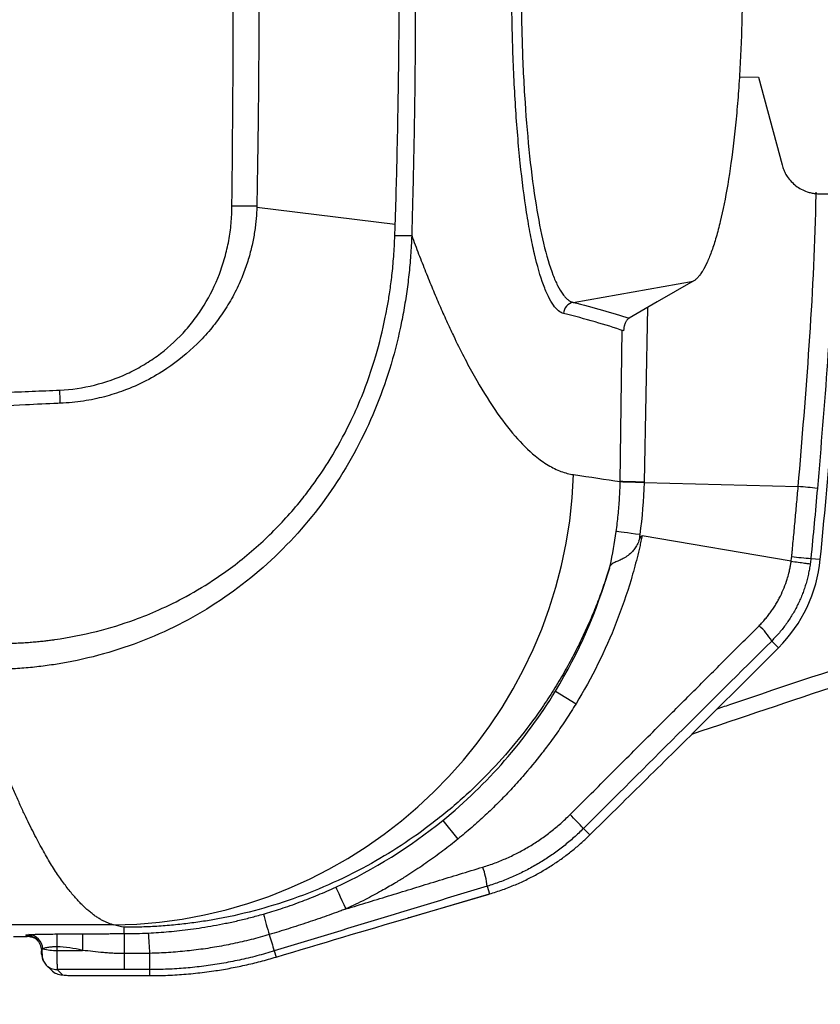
# Model space of a CAD drawing. Header units: millimetres. Extents: x 5 to 597, y 5 to 415.
# Tile 48 of 138: x 315 to 324, y 128 to 138. Entities that reach past the tile are written whole.
import ezdxf

# ---------------------------------------------------------------- set-up
doc = ezdxf.new("R2010")
doc.units = ezdxf.units.MM
doc.styles.add('SLDTEXTSTYLE0', font='ARIAL.TTF', dxfattribs={"width": 0.948})
doc.dimstyles.new('SLDDIMSTYLE1', dxfattribs={"dimtxt": 2.5, "dimasz": 2.5, "dimexe": 0, "dimexo": 0.0625, "dimtad": 1, "dimlfac": 5, "dimrnd": 1e-09, "dimzin": 12, "dimdsep": 46, "dimtxsty": 'SLDTEXTSTYLE0', "dimsah": 1, "dimcen": 0.09, "dimadec": 0, "dimazin": 3, "dimtfac": 1, "dimtofl": 0, "dimtmove": 0, "dimatfit": 3, "dimfxl": 0, "dimfrac": 2, "dimtolj": 1, "dimtzin": 12, "dimarcsym": 0})

# ---------------------------------------------------------------- blocks, each defined once
blk = doc.blocks.new('_D_8')
at = {"color": 7, "linetype": 'Continuous', "lineweight": 0}
for p, q in [((290.091, 135.809), (290.091, 117.019)), ((572.091, 135.819), (572.091, 117.019)), ((290.091, 118.019), (572.091, 118.019))]:
    blk.add_line(p, q, dxfattribs=at)
at = {"color": 7, "linetype": 'Continuous', "lineweight": 18}
for points in [[(290.091, 118.019), (292.591, 117.709), (292.591, 118.329)], [(572.091, 118.019), (569.591, 118.329), (569.591, 117.709)]]:
    blk.add_solid(points, dxfattribs=at)
at = {"color": 7, "linetype": 'Continuous', "lineweight": 18, "insert": (423.329, 121.242), "char_height": 2.5, "attachment_point": 1, "style": 'SLDTEXTSTYLE0'}
blk.add_mtext('1410', dxfattribs=at)

msp = doc.modelspace()

# ---------------------------------------------------------------- linework, layer by layer
at = {"color": 7, "linetype": 'Continuous', "lineweight": 25}
for p, q in [((322.7589, 137.3406), (322.9578, 137.3375)), ((322.9578, 137.3375), (323.1999, 136.434)), ((323.5863, 136.1375), (324.5152, 136.1375)), ((319.2185, 135.8212), (317.7937, 135.9965)), ((321.0492, 135.0196), (322.2857, 135.2371)), ((321.7793, 133.164), (323.3659, 133.1232)), ((323.2933, 132.3543), (321.7593, 132.6166)), ((323.4964, 132.3836), (323.5934, 132.3741)), ((323.093, 131.5331), (323.1626, 131.4635)), ((322.7409, 131.0419), (323.1626, 131.4635)), ((323.1627, 131.4635), (322.741, 131.0418)), ((323.1626, 131.4635), (323.1627, 131.4635)), ((320.8674, 131.0163), (321.0791, 130.8875)), ((322.7409, 131.0419), (322.741, 131.0418)), ((321.5534, 129.8635), (321.2211, 129.5365)), ((321.2219, 129.5375), (321.5543, 129.8645)), ((319.7073, 129.6857), (319.8636, 129.4936)), ((321.1563, 129.6031), (321.2219, 129.5375)), ((320.1637, 129.0083), (320.188, 128.9287)), ((319.3532, 128.6832), (320.1864, 128.9281)), ((319.3548, 128.6838), (320.188, 128.9287)), ((320.188, 128.9287), (320.1864, 128.9281)), ((319.3548, 128.6838), (319.3532, 128.6832)), ((316.3188, 128.6098), (301.4874, 128.6098)), ((316.4287, 128.5203), (316.4287, 128.5857)), ((315.2907, 128.4911), (315.4304, 128.4911)), ((315.4304, 128.4911), (315.417, 128.5045)), ((315.7361, 128.5166), (315.7361, 128.3844)), ((315.7361, 128.3844), (315.7363, 128.3481)), ((315.7363, 128.3481), (316.0001, 128.3481)), ((317.9735, 128.3415), (317.9926, 128.2791)), ((316.4287, 128.3146), (316.4287, 128.15)), ((315.6259, 128.1967), (315.6798, 128.1427)), ((316.4287, 128.15), (315.739, 128.15)), ((315.739, 128.15), (315.793, 128.096)), ((316.6906, 128.1499), (316.6906, 128.0879)), ((316.0328, 128.0879), (316.6629, 128.0879)), ((316.0328, 128.0879), (316.0328, 128.0878)), ((316.0328, 128.0878), (316.6629, 128.0878)), ((316.6629, 128.0878), (316.6905, 128.0878))]:
    msp.add_line(p, q, dxfattribs=at)
at = {"color": 8, "linetype": 'Continuous', "lineweight": 25}
for p, q in [((321.8163, 134.9659), (321.7794, 133.1679)), ((321.5345, 133.1743), (321.5549, 134.7382)), ((316.6629, 128.0879), (316.6629, 128.0878)), ((316.6906, 128.0879), (316.6905, 128.0878))]:
    msp.add_line(p, q, dxfattribs=at)
at = {"color": 7, "linetype": 'Continuous', "lineweight": 25, "flags": 128}
for points in [[(317.794, 136.0142), (317.7938, 136.0053), (317.7937, 135.9965)], [(322.2857, 135.2371), (321.916, 135.0235), (321.6254, 134.8556)], [(321.7793, 133.164), (321.7337, 133.1653), (321.6905, 133.1665), (321.6508, 133.1675), (321.6156, 133.1685), (321.5856, 133.1693), (321.5618, 133.17), (321.5445, 133.1704), (321.5344, 133.1707)], [(321.7794, 133.1679), (321.7338, 133.1691), (321.6906, 133.1702), (321.6509, 133.1713), (321.6157, 133.1722), (321.5857, 133.173), (321.5619, 133.1736), (321.5446, 133.1741), (321.5345, 133.1743)], [(321.7359, 132.6283), (321.6908, 132.6344), (321.6481, 132.6402), (321.6088, 132.6456), (321.5738, 132.6503), (321.5442, 132.6543), (321.5205, 132.6575), (321.5034, 132.6599), (321.4932, 132.6612)], [(318.6066, 128.9991), (318.6091, 128.9935), (318.6153, 128.9803), (318.6247, 128.9597), (318.6373, 128.9324), (318.6527, 128.8992), (318.6703, 128.861), (318.6898, 128.8189), (318.7104, 128.7742)]]:
    msp.add_lwpolyline(points, dxfattribs=at)
at = {"color": 7, "linetype": 'Continuous', "lineweight": 25}
for centre, radius, start, end in [((317.5936, 144.352), 8.3402, 269.61807, 271.37672), ((319.3081, 140.1542), 4.4473, 268.7954, 271.02602), ((321.0721, 134.9014), 0.1204, 100.95227, 178.46014), ((311.2444, 133.9226), 4.5264, 0.73381, 2.44544), ((263.3907, 138.3186), 60.4955, 354.360763, 355.5684), ((316.2589, 133.4067), 4.7973, 270.71552, 358.07603), ((322.9982, 128.4274), 4.7102, 83.10998, 85.52198), ((324.1289, 140.4087), 8.05, 264.08271, 265.49351), ((322.1051, 132.521), 1.4955, 315, 354.36076), ((322.5317, 131.202), 0.6517, 30.53369, 48.53361), ((321.5477, 129.8694), 0.00823, 314.55792, 323.59595), ((318.2445, 126.9164), 3.9619, 42.69704, 45.56522), ((321.2153, 129.5423), 0.00823, 314.55792, 323.59595), ((319.3828, 128.9385), 0.7839, 5.10864, 19.90737), ((349.323, 137.558), 32.6793, 195.6876, 196.07386), ((315.4379, 128.3561), 0.1543, 2.58117, 86.33039), ((309.199, 127.9902), 7.5007, 2.50024, 4.0996), ((331.0122, 132.4789), 13.6794, 196.86684, 197.60506), ((315.7157, 128.8541), 0.5064, 255.86791, 272.33391), ((315.7388, 128.3097), 0.1598, 179.92574, 207.45589), ((312.0746, 128.2883), 4.618, 358.28244, 0.36086), ((315.7928, 128.2557), 0.1597, 225.00606, 270.07823)]:
    msp.add_arc(centre, radius, start, end, dxfattribs=at)
at = {"color": 8, "linetype": 'Continuous', "lineweight": 25}
for centre, start, end in [((315.4172, 128.3448), 44.51633, 90.08024), ((315.7388, 128.3097), 224.93192, 270.08018)]:
    msp.add_arc(centre, 0.1597, start, end, dxfattribs=at)
at = {"color": 7, "linetype": 'Continuous', "lineweight": 25}
for points, knots in [([(320.9517, 134.9046), (320.9156, 134.9135), (320.8803, 134.943), (320.8284, 135.0167), (320.8113, 135.0462), (320.7775, 135.1152), (320.7608, 135.155), (320.7116, 135.2887), (320.6808, 135.3956), (320.6373, 135.5819), (320.6233, 135.6483), (320.5963, 135.7902), (320.5833, 135.8657), (320.5465, 136.101), (320.5247, 136.2709), (320.496, 136.5453), (320.4871, 136.6405), (320.4708, 136.8357), (320.4635, 136.9351), (320.444, 137.2385), (320.4341, 137.4477), (320.424, 137.7722), (320.4215, 137.8819), (320.4182, 138.1002), (320.4165, 138.3185), (320.4182, 138.5368), (320.4215, 138.755), (320.424, 138.8647), (320.4341, 139.1893), (320.4439, 139.3984), (320.4635, 139.7017), (320.4708, 139.801), (320.487, 139.996), (320.4959, 140.0914), (320.5246, 140.3659), (320.5464, 140.5357), (320.5831, 140.7706), (320.5961, 140.8459), (320.6232, 140.9882), (320.6372, 141.0547), (320.6806, 141.2412), (320.7114, 141.3479), (320.7604, 141.4813), (320.7772, 141.5213), (320.8111, 141.5907), (320.8283, 141.6203), (320.8803, 141.6942), (320.9156, 141.7237), (320.9517, 141.7326)], [0, 0, 0, 0, 0.0625, 0.0625, 0.09375, 0.09375, 0.125, 0.125, 0.1875, 0.1875, 0.21875, 0.21875, 0.25, 0.25, 0.3125, 0.3125, 0.34375, 0.34375, 0.375, 0.375, 0.4375, 0.4375, 0.46875, 0.46875, 0.5, 0.53125, 0.53125, 0.5625, 0.5625, 0.625, 0.625, 0.65625, 0.65625, 0.6875, 0.6875, 0.75, 0.75, 0.78125, 0.78125, 0.8125, 0.8125, 0.875, 0.875, 0.90625, 0.90625, 0.9375, 0.9375, 1, 1, 1, 1]), ([(321.0492, 141.6176), (321.0447, 141.6164), (321.0358, 141.614), (321.0228, 141.6081), (321.0105, 141.6011), (320.9989, 141.593), (320.9879, 141.584), (320.9776, 141.5744), (320.968, 141.5644), (320.9591, 141.5543), (320.9508, 141.5441), (320.9271, 141.5128), (320.8902, 141.4506), (320.8221, 141.2937), (320.7454, 141.0343), (320.664, 140.6185), (320.5993, 140.128), (320.5506, 139.5618), (320.5212, 138.9535), (320.5111, 138.3185), (320.5212, 137.6835), (320.5507, 137.075), (320.5994, 136.5086), (320.6641, 136.0179), (320.7456, 135.6021), (320.8224, 135.3428), (320.8904, 135.1862), (320.93, 135.1197), (320.9598, 135.0817), (320.9783, 135.0616), (320.9995, 135.0431), (321.0235, 135.0276), (321.0404, 135.0224), (321.0492, 135.0196)], [0, 0, 0, 0, 0.0079687, 0.0155585, 0.0227684, 0.0295978, 0.036046, 0.0421123, 0.047796, 0.0530967, 0.0580138, 0.0625467, 0.0954947, 0.1252147, 0.1905263, 0.250185, 0.3138039, 0.3751077, 0.4378797, 0.5000133, 0.5621546, 0.6249379, 0.6862682, 0.7499202, 0.8096161, 0.8749825, 0.9046404, 0.9375216, 0.9469607, 0.9579329, 0.9704338, 0.9844581, 1, 1, 1, 1]), ([(319.2185, 135.8212), (319.2228, 135.9591), (319.2308, 136.2209), (319.24, 136.5961), (319.247, 136.9392), (319.2521, 137.2582), (319.2559, 137.5585), (319.2583, 137.8431), (319.2596, 138.1136), (319.26, 138.5062), (319.2573, 139.0177), (319.2493, 139.5992), (319.2391, 140.0837), (319.2301, 140.4347), (319.2227, 140.6807), (319.2187, 140.8309), (319.2156, 140.9056), (319.2146, 140.9293)], [0, 0, 0, 0, 0.081014, 0.1537971, 0.2203903, 0.2824926, 0.3411387, 0.396739, 0.4496063, 0.4999935, 0.6272715, 0.7499597, 0.8414796, 0.9117795, 0.9561341, 0.9860243, 1, 1, 1, 1]), ([(319.3877, 140.9296), (319.3892, 140.8752), (319.3907, 140.8208), (319.3937, 140.712), (319.3981, 140.5488), (319.402, 140.3857), (319.4092, 140.0593), (319.4132, 139.8417), (319.4227, 139.1889), (319.4258, 138.7538), (319.4258, 137.8834), (319.4227, 137.4483), (319.4132, 136.7955), (319.4092, 136.5779), (319.402, 136.2516), (319.3994, 136.1428), (319.3952, 135.9796), (319.3937, 135.9252), (319.3907, 135.8164), (319.3892, 135.762), (319.3877, 135.7076)], [0, 0, 0, 0, 0.03125, 0.03125, 0.0625, 0.125, 0.125, 0.25, 0.25, 0.5, 0.5, 0.75, 0.75, 0.875, 0.875, 0.9375, 0.9375, 0.96875, 0.96875, 1, 1, 1, 1]), ([(317.538, 136.0119), (317.5461, 136.7808), (317.5522, 137.5497), (317.5522, 139.0875), (317.5461, 139.8564), (317.538, 140.6253)], [0, 0, 0, 0, 0.5, 0.5, 1, 1, 1, 1]), ([(317.794, 140.6231), (317.796, 140.5156), (317.7998, 140.3103), (317.8041, 140.0184), (317.8074, 139.7602), (317.8111, 139.4025), (317.8145, 138.9263), (317.8162, 138.3317), (317.8148, 137.8222), (317.8125, 137.4381), (317.8097, 137.0881), (317.8047, 136.6243), (317.798, 136.2403), (317.794, 136.0142)], [0, 0, 0, 0, 0.069966, 0.1337088, 0.1900974, 0.2380554, 0.3665062, 0.5000002, 0.624962, 0.6980652, 0.74994, 0.8527483, 1, 1, 1, 1]), ([(322.7907, 138.3186), (322.7906, 138.2913), (322.7906, 138.2367), (322.7899, 138.155), (322.7889, 138.0734), (322.7875, 137.9921), (322.7857, 137.9109), (322.7835, 137.83), (322.7786, 137.6821), (322.7692, 137.4691), (322.7521, 137.1977), (322.7306, 136.9363), (322.6961, 136.6037), (322.6429, 136.223), (322.5786, 135.902), (322.5221, 135.6874), (322.4775, 135.5484), (322.4313, 135.4328), (322.3916, 135.3566), (322.3594, 135.3078), (322.335, 135.2775), (322.3104, 135.2532), (322.294, 135.2425), (322.2857, 135.2371)], [0, 0, 0, 0, 0.0178714, 0.0357126, 0.0535364, 0.0713556, 0.0891829, 0.1070312, 0.1249131, 0.1874604, 0.2500666, 0.3123388, 0.3746933, 0.4998581, 0.6242702, 0.6868865, 0.749568, 0.8118354, 0.8741385, 0.9056359, 0.9370687, 0.9685018, 1, 1, 1, 1]), ([(323.1999, 136.434), (323.2024, 136.4255), (323.2072, 136.4088), (323.2165, 136.3843), (323.2272, 136.3605), (323.2396, 136.3374), (323.2604, 136.3041), (323.293, 136.2628), (323.3417, 136.2188), (323.3968, 136.1831), (323.4505, 136.1599), (323.4995, 136.1462), (323.5427, 136.1388), (323.5717, 136.1379), (323.5863, 136.1375)], [0, 0, 0, 0, 0.0501754, 0.100061, 0.1498721, 0.1998249, 0.2501338, 0.3748756, 0.5000362, 0.624778, 0.7499386, 0.8333675, 0.9163859, 1, 1, 1, 1]), ([(315.7667, 134.1158), (315.8866, 134.122), (316.0052, 134.1396), (316.2382, 134.1972), (316.3505, 134.2364), (316.5124, 134.3112), (316.5654, 134.3388), (316.669, 134.3993), (316.7196, 134.4323), (316.8645, 134.5374), (316.9534, 134.6162), (317.075, 134.7476), (317.1138, 134.7939), (317.1864, 134.8898), (317.2201, 134.9392), (317.3136, 135.0915), (317.3658, 135.1983), (317.4299, 135.3664), (317.4488, 135.4239), (317.4809, 135.5392), (317.4942, 135.5973), (317.5158, 135.7143), (317.524, 135.7732), (317.535, 135.8919), (317.5374, 135.9518), (317.538, 136.0119)], [0, 0, 0, 0, 0.125, 0.125, 0.25, 0.25, 0.3125, 0.3125, 0.375, 0.375, 0.5, 0.5, 0.5625, 0.5625, 0.625, 0.625, 0.75, 0.75, 0.8125, 0.8125, 0.875, 0.875, 0.9375, 0.9375, 1, 1, 1, 1]), ([(317.7937, 135.9965), (317.793, 135.9768), (317.7915, 135.9366), (317.7869, 135.8749), (317.7803, 135.8109), (317.7711, 135.7447), (317.7594, 135.6763), (317.7448, 135.6061), (317.7272, 135.5341), (317.7064, 135.4606), (317.6822, 135.3858), (317.6542, 135.3099), (317.6078, 135.1982), (317.5373, 135.0563), (317.4343, 134.8911), (317.3156, 134.7354), (317.136, 134.5406), (316.85, 134.307), (316.5492, 134.1531), (316.3259, 134.0763), (316.2241, 134.047), (316.1182, 134.022), (316.0076, 134.0021), (315.8912, 133.9872), (315.8114, 133.9828), (315.7704, 133.9806)], [0, 0, 0, 0, 0.0187874, 0.0384391, 0.0589118, 0.0801794, 0.1022239, 0.1250235, 0.1485681, 0.172851, 0.1978534, 0.223562, 0.2499728, 0.3131596, 0.3744628, 0.4354597, 0.4996985, 0.6271133, 0.7861852, 0.8192744, 0.8530289, 0.8876331, 0.9233779, 0.9606424, 1, 1, 1, 1]), ([(319.2146, 135.7079), (319.2152, 135.7254), (319.2166, 135.7632), (319.2178, 135.801), (319.2185, 135.8212)], [0, 0, 0, 0, 0.4646112, 1, 1, 1, 1]), ([(319.3877, 135.7076), (319.3864, 135.6734), (319.3836, 135.6051), (319.3771, 135.5033), (319.369, 135.4025), (319.359, 135.3027), (319.3474, 135.204), (319.3341, 135.1065), (319.3192, 135.0101), (319.3026, 134.915), (319.2619, 134.7043), (319.1822, 134.3835), (319.0355, 133.961), (318.8506, 133.5561), (318.5524, 133.042), (318.0842, 132.4596), (317.5051, 131.9892), (316.9914, 131.6936), (316.5864, 131.5143), (316.1619, 131.3775), (315.814, 131.3041), (315.55, 131.2678), (315.375, 131.2508), (315.1974, 131.2407), (315.0174, 131.2371), (314.8968, 131.2407), (314.8362, 131.2426)], [0, 0, 0, 0, 0.0143985, 0.0286832, 0.0428502, 0.0568957, 0.0708156, 0.0846063, 0.098264, 0.1117851, 0.125166, 0.1884464, 0.2505462, 0.312979, 0.3754193, 0.5003497, 0.6253815, 0.6873637, 0.7498655, 0.8118266, 0.8750958, 0.8994683, 0.9241669, 0.9491699, 0.9744552, 1, 1, 1, 1]), ([(314.8752, 131.5147), (314.9062, 131.5131), (314.967, 131.5099), (315.0562, 131.5076), (315.1417, 131.5071), (315.2232, 131.5082), (315.3005, 131.5106), (315.3736, 131.5142), (315.4421, 131.5188), (315.5062, 131.5241), (315.5655, 131.5298), (315.62, 131.5359), (315.6696, 131.542), (315.8456, 131.5659), (316.1374, 131.6229), (316.4932, 131.7323), (316.8001, 131.8562), (317.083, 131.9957), (317.3439, 132.1538), (317.6424, 132.3674), (317.8897, 132.5831), (318.116, 132.8208), (318.2553, 132.9862), (318.4017, 133.1795), (318.5693, 133.4298), (318.7369, 133.7356), (318.8945, 134.0907), (319.0211, 134.4561), (319.0987, 134.7701), (319.1408, 134.9911), (319.1642, 135.1347), (319.1862, 135.3043), (319.205, 135.4981), (319.2113, 135.6355), (319.2146, 135.7079)], [0, 0, 0, 0, 0.0137894, 0.0270294, 0.0396997, 0.0517804, 0.0632517, 0.0740935, 0.0842864, 0.0938116, 0.102651, 0.1107872, 0.1182034, 0.1248834, 0.1897512, 0.2500793, 0.2901141, 0.3367332, 0.3901036, 0.4254103, 0.4996749, 0.5352279, 0.5708991, 0.5954708, 0.6426517, 0.7041818, 0.7495767, 0.8144694, 0.8749049, 0.8924243, 0.9139347, 0.9392052, 0.9679847, 1, 1, 1, 1]), ([(319.3877, 135.7076), (319.3997, 135.6755), (319.4236, 135.6112), (319.4595, 135.5171), (319.4953, 135.4248), (319.5311, 135.3343), (319.5668, 135.2456), (319.6026, 135.1588), (319.6383, 135.0739), (319.6741, 134.9908), (319.7098, 134.9095), (319.7455, 134.8301), (319.7812, 134.7525), (319.8763, 134.5507), (320.0307, 134.2511), (320.2428, 133.9062), (320.4525, 133.6315), (320.6129, 133.4732), (320.7255, 133.3865), (320.7924, 133.3425), (320.8587, 133.3062), (320.9243, 133.2779), (320.9894, 133.2568), (321.0321, 133.2494), (321.0535, 133.2457)], [0, 0, 0, 0, 0.0208794, 0.0417448, 0.0625986, 0.0834429, 0.1042802, 0.1251127, 0.1459427, 0.1667725, 0.1876044, 0.2084408, 0.2292839, 0.250136, 0.3752171, 0.5003409, 0.625325, 0.7505074, 0.792034, 0.8335612, 0.8751053, 0.9166824, 0.9583087, 1, 1, 1, 1]), ([(321.6254, 134.8556), (321.6228, 134.854), (321.6176, 134.8507), (321.6102, 134.8439), (321.603, 134.8356), (321.5959, 134.8253), (321.5888, 134.8128), (321.5826, 134.7984), (321.5778, 134.7842), (321.5743, 134.7708), (321.5716, 134.7572), (321.5704, 134.7465), (321.5699, 134.7416)], [0, 0, 0, 0, 0.13339708, 0.26066114, 0.38200757, 0.49768481, 0.63098821, 0.74797937, 0.82740872, 0.89482184, 0.9515905, 1, 1, 1, 1]), ([(306.5804, 133.7432), (308.1145, 133.8046), (309.6476, 133.8673), (311.9443, 133.9609), (312.7094, 133.9923), (313.8564, 134.0388), (314.2386, 134.0542), (314.8117, 134.0774), (315.0983, 134.0889), (315.4325, 134.1023), (315.5757, 134.108), (315.6712, 134.1118), (315.719, 134.1133), (315.7667, 134.1158)], [0, 0, 0, 0, 0.5, 0.5, 0.75, 0.75, 0.875, 0.875, 0.9375, 0.96875, 0.984375, 0.984375, 1, 1, 1, 1]), ([(315.7456, 133.9798), (315.6349, 133.9747), (315.1998, 133.9544), (314.329, 133.9138), (313.355, 133.869), (312.2653, 133.8187), (311.2749, 133.7733), (310.1741, 133.723), (309.2061, 133.6787), (308.2849, 133.6364), (307.4167, 133.5965), (306.8562, 133.5707), (306.5854, 133.5583)], [0, 0, 0, 0, 0.0363342, 0.1428404, 0.2857013, 0.3557033, 0.4999732, 0.6101131, 0.7160742, 0.8167332, 0.9114682, 1, 1, 1, 1]), ([(331.2151, 133.5344), (329.2503, 132.8912), (326.2649, 131.914), (323.2871, 130.9137), (322.2692, 130.5717)], [0, 0, 0, 0, 0.6581437, 1, 1, 1, 1]), ([(321.4932, 132.6612), (321.4968, 132.6893), (321.5041, 132.7454), (321.5132, 132.8299), (321.5209, 132.9147), (321.5269, 132.9999), (321.5316, 133.0852), (321.5335, 133.1422), (321.5344, 133.1707)], [0, 0, 0, 0, 0.1658031, 0.3320082, 0.4985729, 0.6654549, 0.8326115, 1, 1, 1, 1]), ([(323.299, 132.4016), (323.3005, 132.4167), (323.3035, 132.4467), (323.3093, 132.5068), (323.3195, 132.612), (323.3336, 132.7623), (323.3501, 132.9427), (323.3607, 133.063), (323.3659, 133.1232)], [0, 0, 0, 0, 0.0625, 0.1250002, 0.2500004, 0.5000004, 0.7499411, 1, 1, 1, 1]), ([(321.7593, 132.6166), (321.7555, 132.5982), (321.7515, 132.5789), (321.7432, 132.5407), (321.7389, 132.5218), (321.7259, 132.4649), (321.6987, 132.3514), (321.6678, 132.2388), (321.6013, 132.015), (321.5505, 131.8677), (321.3796, 131.4333), (321.2408, 131.1535), (321.0791, 130.8875)], [0, 0, 0, 0, 0.03125, 0.03125, 0.0625, 0.0625, 0.125, 0.25, 0.25, 0.5, 0.5, 1, 1, 1, 1]), ([(321.7266, 132.5629), (321.7289, 132.5683), (321.7332, 132.5782), (321.7392, 132.5911), (321.7443, 132.6008), (321.7486, 132.6079), (321.7525, 132.6128), (321.7558, 132.6162), (321.7583, 132.6165), (321.7593, 132.6166)], [0, 0, 0, 0, 0.2762985, 0.5008554, 0.6601156, 0.7877586, 0.8847015, 0.9530705, 1, 1, 1, 1]), ([(321.7266, 132.5629), (321.7228, 132.5543), (321.7154, 132.5376), (321.7029, 132.514), (321.6897, 132.4922), (321.6756, 132.4724), (321.6526, 132.4445), (321.6158, 132.4114), (321.5667, 132.3819), (321.5188, 132.3602), (321.4843, 132.3453), (321.4598, 132.3327), (321.4426, 132.3215), (321.4352, 132.3124), (321.4313, 132.3075)], [0, 0, 0, 0, 0.0547087, 0.1068536, 0.1566324, 0.2042817, 0.2500815, 0.3711891, 0.4996419, 0.6153249, 0.7498696, 0.8209365, 0.9048343, 1, 1, 1, 1]), ([(321.4223, 132.2831), (321.4236, 132.2871), (321.4259, 132.2943), (321.429, 132.3031), (321.4306, 132.3062), (321.4313, 132.3075)], [0, 0, 0, 0, 0.4062559, 0.7343831, 1, 1, 1, 1]), ([(322.9632, 131.6904), (322.9742, 131.7016), (322.9962, 131.7241), (323.0274, 131.7594), (323.0571, 131.7958), (323.0854, 131.8334), (323.112, 131.8721), (323.1371, 131.9119), (323.1607, 131.9528), (323.1899, 132.0087), (323.2222, 132.0806), (323.2502, 132.1596), (323.2685, 132.225), (323.2797, 132.274), (323.2877, 132.3154), (323.2915, 132.3416), (323.2933, 132.3543)], [0, 0, 0, 0, 0.0627056, 0.1252079, 0.1875739, 0.2498699, 0.3121621, 0.3745156, 0.4369949, 0.4996632, 0.6251792, 0.7497071, 0.8325447, 0.8947133, 0.9491561, 1, 1, 1, 1]), ([(323.4898, 132.3282), (323.4871, 132.3101), (323.4817, 132.2739), (323.4708, 132.2199), (323.4578, 132.1662), (323.4427, 132.1128), (323.4253, 132.0598), (323.4058, 132.0074), (323.384, 131.9555), (323.3601, 131.9044), (323.3341, 131.8541), (323.3058, 131.8047), (323.2755, 131.7563), (323.2431, 131.709), (323.2086, 131.6629), (323.1721, 131.6181), (323.1337, 131.5746), (323.1066, 131.547), (323.093, 131.5331)], [0, 0, 0, 0, 0.0605688, 0.12139, 0.1824647, 0.243794, 0.3053792, 0.3672213, 0.4293214, 0.4916806, 0.5542998, 0.6171802, 0.6803227, 0.7437283, 0.8073979, 0.8713325, 0.9355329, 1, 1, 1, 1]), ([(323.2934, 132.3543), (323.3179, 132.3509), (323.3433, 132.3475), (323.3909, 132.3411), (323.4132, 132.3381), (323.45, 132.3331), (323.4645, 132.3312), (323.484, 132.3288), (323.489, 132.3282), (323.4898, 132.3282)], [0, 0, 0, 0, 0.25, 0.25, 0.5, 0.5, 0.75, 0.75, 1, 1, 1, 1]), ([(321.4223, 132.2831), (321.4135, 132.2551), (321.3959, 132.1989), (321.3672, 132.1141), (321.3369, 132.0285), (321.3045, 131.9421), (321.2701, 131.855), (321.2337, 131.7673), (321.1952, 131.679), (321.1545, 131.5902), (321.1115, 131.5009), (321.0663, 131.4112), (321.0187, 131.3211), (320.9688, 131.2308), (320.9163, 131.1403), (320.8614, 131.0498), (320.8039, 130.9591), (320.6932, 130.7923), (320.5159, 130.5504), (320.2513, 130.2415), (319.9495, 129.9411), (319.5207, 129.5803), (318.9204, 129.1876), (318.2692, 128.9009), (317.7106, 128.7355), (317.3774, 128.6661), (317.1236, 128.6287), (316.957, 128.6095), (316.7854, 128.5955), (316.6087, 128.5867), (316.4892, 128.5861), (316.4287, 128.5857)], [0, 0, 0, 0, 0.0146339, 0.0293928, 0.0442787, 0.0592938, 0.07444, 0.0897193, 0.1051336, 0.1206848, 0.1363746, 0.1522048, 0.1681772, 0.1842933, 0.2005548, 0.2169634, 0.2335204, 0.2502274, 0.3092831, 0.370619, 0.4342843, 0.5003227, 0.6202576, 0.7502108, 0.8110665, 0.8749349, 0.8986273, 0.9229799, 0.9479929, 0.9736662, 1, 1, 1, 1]), ([(321.0182, 129.7454), (321.083, 129.8102), (321.2123, 129.9397), (321.4063, 130.1338), (321.6005, 130.328), (321.7956, 130.523), (322.0328, 130.7601), (322.3126, 131.04), (322.6365, 131.3639), (322.8537, 131.581), (322.9632, 131.6904)], [0, 0, 0, 0, 0.0998064, 0.1993378, 0.2989722, 0.3990744, 0.4999939, 0.6645495, 0.8308673, 1, 1, 1, 1]), ([(316.3188, 128.6098), (316.309, 128.6127), (316.2892, 128.6184), (316.259, 128.6299), (316.2281, 128.6437), (316.1965, 128.6601), (316.1643, 128.6792), (316.1313, 128.7011), (316.0976, 128.7259), (316.0633, 128.7537), (316.0283, 128.7848), (315.9925, 128.819), (315.9561, 128.8567), (315.919, 128.8979), (315.8812, 128.9428), (315.8428, 128.9914), (315.8036, 129.0439), (315.7637, 129.1005), (315.7232, 129.1612), (315.6819, 129.2261), (315.64, 129.2955), (315.5975, 129.3691), (315.5542, 129.4477), (315.5096, 129.5321), (315.4632, 129.6238), (315.4151, 129.7232), (315.3652, 129.8307), (315.3134, 129.9469), (315.26, 130.0721), (315.2047, 130.2068), (315.1476, 130.3516), (315.0888, 130.5068), (315.0282, 130.6731), (314.9658, 130.851), (314.9016, 131.0404), (314.8582, 131.1746), (314.8362, 131.2426)], [0, 0, 0, 0, 0.0215161, 0.0434, 0.0656518, 0.0882715, 0.1112591, 0.1346147, 0.1583381, 0.1824295, 0.2068889, 0.2317162, 0.2569115, 0.2824748, 0.3084061, 0.3347054, 0.3613726, 0.3884079, 0.4158112, 0.4435826, 0.4717219, 0.5002294, 0.528762, 0.558397, 0.5891343, 0.620974, 0.653916, 0.6879604, 0.7231071, 0.7593562, 0.7967076, 0.8351614, 0.8747175, 0.915376, 0.9571368, 1, 1, 1, 1]), ([(321.5543, 129.8645), (321.7447, 130.0519), (321.9412, 130.246), (322.3392, 130.6409), (322.5407, 130.8416), (322.7409, 131.0419)], [0, 0, 0, 0, 0.5, 0.5, 1, 1, 1, 1]), ([(321.0791, 130.8875), (321.0627, 130.8609), (321.0299, 130.8076), (320.9791, 130.729), (320.9273, 130.6514), (320.8744, 130.5751), (320.8084, 130.4833), (320.6969, 130.3355), (320.5595, 130.1686), (320.4075, 130.0002), (320.2785, 129.8666), (320.1449, 129.7375), (320.0069, 129.6125), (319.9114, 129.5332), (319.8636, 129.4936)], [0, 0, 0, 0, 0.0505561, 0.1009262, 0.1511105, 0.2011097, 0.2509238, 0.3334675, 0.4999975, 0.5997433, 0.6996166, 0.7996168, 0.8997441, 1, 1, 1, 1]), ([(320.1199, 129.2055), (320.1411, 129.2121), (320.1834, 129.2255), (320.246, 129.248), (320.3079, 129.2722), (320.3688, 129.2982), (320.4289, 129.3261), (320.488, 129.3558), (320.5461, 129.3872), (320.6032, 129.4204), (320.6593, 129.4553), (320.7142, 129.4919), (320.768, 129.5302), (320.8206, 129.57), (320.872, 129.6115), (320.9221, 129.6546), (320.971, 129.6991), (321.0025, 129.73), (321.0182, 129.7454)], [0, 0, 0, 0, 0.0630196, 0.1259042, 0.1886687, 0.2513278, 0.3138958, 0.376387, 0.4388152, 0.5011941, 0.563537, 0.6258571, 0.6881672, 0.7504798, 0.8128075, 0.8751621, 0.9375558, 1, 1, 1, 1]), ([(321.1563, 129.6031), (321.1401, 129.5872), (321.1077, 129.5554), (321.0574, 129.5094), (321.0058, 129.4647), (320.9529, 129.4215), (320.8987, 129.3797), (320.8433, 129.3395), (320.7866, 129.3009), (320.7288, 129.2638), (320.6698, 129.2284), (320.6098, 129.1946), (320.5488, 129.1626), (320.4868, 129.1323), (320.4238, 129.1038), (320.36, 129.077), (320.2953, 129.0522), (320.2299, 129.029), (320.1857, 129.0152), (320.1637, 129.0083)], [0, 0, 0, 0, 0.0581843, 0.1164469, 0.1747881, 0.2332083, 0.2917078, 0.3502869, 0.4089459, 0.4676851, 0.5265049, 0.5854056, 0.6443875, 0.7034508, 0.7625959, 0.8218231, 0.8811326, 0.9405248, 1, 1, 1, 1]), ([(319.8636, 129.4936), (319.8382, 129.4732), (319.7876, 129.4324), (319.7101, 129.3729), (319.6317, 129.3147), (319.5523, 129.258), (319.4719, 129.2026), (319.3905, 129.1487), (319.3031, 129.0931), (319.1992, 129.0298), (319.0676, 128.9542), (318.902, 128.8652), (318.7779, 128.8062), (318.7104, 128.7742)], [0, 0, 0, 0, 0.0716332, 0.1432655, 0.2148977, 0.2865303, 0.3581639, 0.4297986, 0.5014346, 0.5862558, 0.6976264, 0.835543, 1, 1, 1, 1]), ([(320.188, 128.9287), (320.2113, 128.9357), (320.2574, 128.9498), (320.3252, 128.9731), (320.3909, 128.9978), (320.4545, 129.0238), (320.5161, 129.0509), (320.5756, 129.0791), (320.633, 129.1081), (320.6884, 129.138), (320.761, 129.1795), (320.8492, 129.2345), (320.951, 129.3053), (321.0469, 129.3796), (321.1374, 129.4565), (321.194, 129.5107), (321.2219, 129.5375)], [0, 0, 0, 0, 0.0607682, 0.1202851, 0.1785499, 0.2355619, 0.2913206, 0.3458254, 0.3990757, 0.4510713, 0.5018117, 0.6062097, 0.7082246, 0.807859, 0.9051161, 1, 1, 1, 1]), ([(318.7104, 128.7742), (318.7883, 128.798), (318.9439, 128.8457), (319.1773, 128.9173), (319.411, 128.9888), (319.6457, 129.0606), (319.8822, 129.1328), (320.0404, 129.1811), (320.1199, 129.2055)], [0, 0, 0, 0, 0.16566396, 0.33100198, 0.49658089, 0.66294017, 0.83058833, 1, 1, 1, 1]), ([(317.861, 128.7218), (317.8902, 128.7303), (317.9504, 128.7479), (318.0426, 128.7772), (318.1395, 128.8098), (318.2366, 128.8448), (318.3321, 128.8814), (318.4244, 128.9188), (318.516, 128.9578), (318.5764, 128.9853), (318.6066, 128.9991)], [0, 0, 0, 0, 0.1145936, 0.2361075, 0.364542, 0.4998971, 0.6249076, 0.7499178, 0.8749419, 1, 1, 1, 1]), ([(318.7104, 128.7742), (318.7064, 128.7726), (318.6982, 128.7696), (318.682, 128.7636), (318.6535, 128.7531), (318.5965, 128.7322), (318.4823, 128.6912), (318.3182, 128.6347), (318.1204, 128.5701), (317.9876, 128.5299), (317.9213, 128.5099)], [0, 0, 0, 0, 0.0156257, 0.0312524, 0.0625052, 0.1250089, 0.2500102, 0.4999981, 0.7504105, 1, 1, 1, 1]), ([(316.6805, 128.5264), (316.7146, 128.5283), (316.7842, 128.5321), (316.8903, 128.5406), (317, 128.5515), (317.1133, 128.5653), (317.2301, 128.5821), (317.3503, 128.6023), (317.4737, 128.6261), (317.6003, 128.6537), (317.73, 128.6853), (317.8169, 128.7095), (317.861, 128.7218)], [0, 0, 0, 0, 0.0855207, 0.1742587, 0.2662141, 0.361387, 0.4597777, 0.5613861, 0.6662124, 0.7742568, 0.8855193, 1, 1, 1, 1]), ([(315.417, 128.5045), (315.416, 128.5054), (315.4177, 128.5064), (315.4278, 128.5083), (315.4361, 128.5092), (315.4478, 128.5101)], [0, 0, 0, 0, 0.5, 0.5, 1, 1, 1, 1]), ([(315.5415, 128.4424), (315.5384, 128.4467), (315.5244, 128.4665), (315.4838, 128.4851), (315.4477, 128.4891), (315.4304, 128.4911)], [0, 0, 0, 0, 0.1252033, 0.5797355, 1, 1, 1, 1]), ([(315.4478, 128.5101), (315.4601, 128.511), (315.4763, 128.5119), (315.5161, 128.5135), (315.5397, 128.5142), (315.5917, 128.5154), (315.6202, 128.5158), (315.6782, 128.5164), (315.7077, 128.5166), (315.7361, 128.5166)], [0, 0, 0, 0, 0.25, 0.25, 0.5, 0.5, 0.75, 0.75, 1, 1, 1, 1]), ([(315.5302, 128.4576), (315.5372, 128.4497), (315.551, 128.4341), (315.5701, 128.3985), (315.5741, 128.3693), (315.5767, 128.3504)], [0, 0, 0, 0, 0.2668633, 0.5252046, 1, 1, 1, 1]), ([(316.0001, 128.5178), (316.0058, 128.5179), (316.0131, 128.5179), (316.031, 128.5181), (316.042, 128.5182), (316.0653, 128.5184), (316.0808, 128.5185), (316.0952, 128.5186), (316.1015, 128.5187), (316.1045, 128.5187), (316.1057, 128.5187), (316.1065, 128.5187), (316.1066, 128.5187), (316.128, 128.5189), (316.1569, 128.5191), (316.1869, 128.5193), (316.201, 128.5194), (316.2078, 128.5195), (316.2106, 128.5195), (316.2125, 128.5195), (316.2132, 128.5195), (316.2336, 128.5196), (316.2613, 128.5198), (316.292, 128.52), (316.3069, 128.52), (316.3132, 128.5201), (316.3174, 128.5201), (316.3192, 128.5201), (316.3591, 128.5202), (316.3948, 128.5203), (316.4287, 128.5203)], [0, 0, 0, 0, 0.0625, 0.0625, 0.125, 0.125, 0.1875, 0.21875, 0.234375, 0.2421875, 0.2460938, 0.2460938, 0.25, 0.25, 0.375, 0.4375, 0.46875, 0.484375, 0.4921875, 0.4921875, 0.5, 0.5, 0.625, 0.6875, 0.71875, 0.734375, 0.734375, 0.75, 0.75, 1, 1, 1, 1]), ([(316.0001, 128.5178), (316.0001, 128.5171), (316.0001, 128.5128), (316.0001, 128.496), (316.0001, 128.4835), (316.0001, 128.4516), (316.0001, 128.4324), (316.0001, 128.3912), (316.0001, 128.3694), (316.0001, 128.3481)], [0, 0, 0, 0, 0.25, 0.25, 0.5, 0.5, 0.75, 0.75, 1, 1, 1, 1]), ([(316.4287, 128.5203), (316.4287, 128.5193), (316.4287, 128.5141), (316.4287, 128.4941), (316.4287, 128.4793), (316.4287, 128.4417), (316.4287, 128.4188), (316.4287, 128.3688), (316.4287, 128.3417), (316.4287, 128.3146)], [0, 0, 0, 0, 0.25, 0.25, 0.5, 0.5, 0.75, 0.75, 1, 1, 1, 1]), ([(317.9213, 128.5099), (317.8903, 128.5009), (317.8285, 128.4829), (317.7352, 128.4584), (317.6417, 128.4358), (317.548, 128.4152), (317.454, 128.3965), (317.3598, 128.3798), (317.2654, 128.365), (317.1707, 128.3522), (317.0757, 128.3413), (316.9804, 128.3323), (316.8847, 128.3253), (316.7888, 128.3201), (316.7246, 128.3183), (316.6925, 128.3174)], [0, 0, 0, 0, 0.0775966, 0.1549132, 0.2319966, 0.3088933, 0.385649, 0.4623087, 0.5389173, 0.6155196, 0.6921599, 0.7688829, 0.8457336, 0.9227574, 1, 1, 1, 1]), ([(315.5791, 128.3571), (315.5784, 128.3559), (315.577, 128.3538), (315.5765, 128.3495), (315.5768, 128.3462), (315.5769, 128.3446)], [0, 0, 0, 0, 0.3691319, 0.6994577, 1, 1, 1, 1]), ([(315.5791, 128.3099), (315.5787, 128.3103), (315.5782, 128.3136), (315.5774, 128.3258), (315.5771, 128.3347), (315.5769, 128.3446)], [0, 0, 0, 0, 0.5, 0.5, 1, 1, 1, 1]), ([(315.5786, 128.3704), (315.5798, 128.3395), (315.5817, 128.2908), (315.5982, 128.2323), (315.6162, 128.2091), (315.6258, 128.1967)], [0, 0, 0, 0, 0.4447992, 0.7025664, 1, 1, 1, 1]), ([(315.7361, 128.3844), (315.7302, 128.3844), (315.7184, 128.3844), (315.7008, 128.3837), (315.6835, 128.3826), (315.6667, 128.381), (315.6478, 128.3786), (315.6276, 128.3749), (315.607, 128.3696), (315.5972, 128.3653), (315.5921, 128.363)], [0, 0, 0, 0, 0.0955179, 0.1921481, 0.2900985, 0.3895686, 0.4907492, 0.6467763, 0.8163921, 1, 1, 1, 1]), ([(315.7363, 128.3481), (315.7364, 128.3408), (315.7364, 128.3257), (315.7365, 128.303), (315.7366, 128.2798), (315.7368, 128.2567), (315.737, 128.234), (315.7372, 128.2125), (315.7375, 128.1929), (315.7378, 128.1759), (315.7382, 128.1624), (315.7386, 128.1529), (315.7388, 128.1509), (315.739, 128.15)], [0, 0, 0, 0, 0.06866062, 0.14177293, 0.21933639, 0.30135036, 0.38781419, 0.47872715, 0.57408846, 0.67389729, 0.77815278, 0.886854, 1, 1, 1, 1]), ([(316.4287, 128.3146), (316.412, 128.3147), (316.3778, 128.3149), (316.3254, 128.3169), (316.2707, 128.32), (316.1976, 128.3256), (316.1071, 128.335), (316.0358, 128.3438), (316.0001, 128.3481)], [0, 0, 0, 0, 0.1163275, 0.2381903, 0.3656535, 0.4987739, 0.7491297, 1, 1, 1, 1]), ([(317.9735, 128.3415), (317.9439, 128.3327), (317.8846, 128.3149), (317.795, 128.2907), (317.7049, 128.2683), (317.6143, 128.2478), (317.5233, 128.2292), (317.4318, 128.2125), (317.34, 128.1978), (317.2479, 128.185), (317.1555, 128.1742), (317.0628, 128.1653), (316.9699, 128.1584), (316.8769, 128.1535), (316.7838, 128.1505), (316.7216, 128.1501), (316.6906, 128.1499)], [0, 0, 0, 0, 0.0712611, 0.1425479, 0.2138605, 0.2851988, 0.3565629, 0.4279528, 0.4993684, 0.5708099, 0.6422771, 0.7137701, 0.7852889, 0.8568334, 0.9284038, 1, 1, 1, 1]), ([(316.6906, 128.0879), (316.7219, 128.0881), (316.7847, 128.0884), (316.8789, 128.0915), (316.9732, 128.0964), (317.0676, 128.1032), (317.1619, 128.1121), (317.2562, 128.123), (317.3726, 128.1389), (317.5112, 128.1618), (317.6719, 128.1945), (317.8329, 128.233), (317.9392, 128.2637), (317.9926, 128.2791)], [0, 0, 0, 0, 0.0710119, 0.1421506, 0.213424, 0.2848401, 0.3564068, 0.4281319, 0.5000232, 0.6229853, 0.7472778, 0.8729375, 1, 1, 1, 1]), ([(315.793, 128.096), (315.7939, 128.095), (315.8, 128.094), (315.8244, 128.092), (315.8429, 128.091), (315.8894, 128.0895), (315.9172, 128.0888), (315.9752, 128.0881), (316.005, 128.0879), (316.0328, 128.0879)], [0, 0, 0, 0, 0.25, 0.25, 0.5, 0.5, 0.75, 0.75, 1, 1, 1, 1])]:
    msp.add_open_spline(points, degree=3, knots=knots, dxfattribs=at)
at = {"color": 8, "linetype": 'Continuous', "lineweight": 25}
for points, knots in [([(323.3659, 133.1232), (323.4468, 134.0922), (323.5312, 135.102), (323.5496, 136.1146), (323.5503, 136.1557)], [0, 0, 0, 0, 0.95949754, 1, 1, 1, 1]), ([(323.7424, 136.1375), (323.7397, 135.9946), (323.7209, 134.9815), (323.6361, 133.9713), (323.5632, 133.1035)], [0, 0, 0, 0, 0.1410243, 1, 1, 1, 1]), ([(322.5338, 130.8355), (322.5833, 130.8524), (323.7283, 131.2441), (326.6166, 132.1593), (329.4417, 133.0985), (331.1681, 133.6725)], [0, 0, 0, 0, 0.0172733, 0.3994476, 1, 1, 1, 1]), ([(315.5921, 128.363), (315.5899, 128.3625), (315.5857, 128.3614), (315.5816, 128.3594), (315.5799, 128.3578), (315.5791, 128.3571)], [0, 0, 0, 0, 0.3781997, 0.7107037, 1, 1, 1, 1])]:
    msp.add_open_spline(points, degree=3, knots=knots, dxfattribs=at)
at = {"color": 7, "linetype": 'Continuous', "lineweight": 25}
for points in [[(321.0492, 135.0196), (321.2584, 134.9681), (321.4504, 134.9135), (321.6254, 134.8556)], [(321.5686, 134.7261), (321.3828, 134.7894), (321.1773, 134.8489), (320.9517, 134.9046)], [(321.5699, 134.7416), (321.5691, 134.7365), (321.5687, 134.7313), (321.5686, 134.7261)], [(315.7704, 133.9806), (315.7622, 133.9803), (315.754, 133.98), (315.7456, 133.9798)], [(321.0535, 133.2457), (321.2258, 133.2217), (321.3861, 133.1979), (321.5345, 133.1743)], [(321.5344, 133.1707), (321.5344, 133.1719), (321.5344, 133.1731), (321.5345, 133.1743)], [(321.7793, 133.164), (321.7744, 132.9849), (321.7599, 132.8059), (321.7359, 132.6283)], [(321.7794, 133.1679), (321.7794, 133.1666), (321.7793, 133.1653), (321.7793, 133.164)], [(323.5632, 133.1035), (323.5423, 132.8635), (323.5201, 132.6235), (323.4964, 132.3836)], [(321.4313, 132.3075), (321.4565, 132.4245), (321.4771, 132.5426), (321.4932, 132.6612)], [(321.7359, 132.6283), (321.7329, 132.6065), (321.7298, 132.5847), (321.7266, 132.5629)], [(323.2933, 132.3543), (323.2956, 132.37), (323.2975, 132.3858), (323.299, 132.4016)], [(323.4964, 132.3836), (323.4946, 132.3651), (323.4924, 132.3466), (323.4898, 132.3282)], [(320.8674, 131.0163), (321.1076, 131.4113), (321.2948, 131.8386), (321.4223, 132.2831)], [(323.093, 131.5331), (322.4478, 130.8916), (321.8022, 130.2484), (321.1563, 129.6031)], [(319.7073, 129.6857), (320.1659, 130.0589), (320.5602, 130.511), (320.8674, 131.0163)], [(318.6066, 128.9991), (319.0002, 129.1808), (319.3709, 129.4121), (319.7073, 129.6857)], [(320.1637, 129.0083), (319.4342, 128.7872), (318.7042, 128.565), (317.9735, 128.3415)], [(317.9926, 128.2791), (318.454, 128.4176), (318.9111, 128.5534), (319.3548, 128.6838)], [(316.4287, 128.5857), (316.3927, 128.5938), (316.356, 128.6018), (316.3188, 128.6098)], [(315.7361, 128.5166), (315.8241, 128.5166), (315.9121, 128.5171), (316.0001, 128.5178)], [(316.4287, 128.5203), (316.5127, 128.5203), (316.5966, 128.5224), (316.6805, 128.5264)], [(316.0001, 128.3481), (315.9121, 128.3682), (315.8241, 128.3844), (315.7361, 128.3844)], [(316.6925, 128.3174), (316.6046, 128.3155), (316.5167, 128.3146), (316.4287, 128.3146)], [(316.6906, 128.1499), (316.6033, 128.15), (316.516, 128.15), (316.4287, 128.15)], [(316.6629, 128.0879), (316.6721, 128.0879), (316.6813, 128.0879), (316.6906, 128.0879)]]:
    msp.add_open_spline(points, degree=3, dxfattribs=at)

# ---------------------------------------------------------------- dimensions: what is measured, and where the dimension line sits
at = {"color": 7, "linetype": 'Continuous', "lineweight": 18}
dim = msp.add_linear_dim(base=(572.0907, 118.0195), p1=(290.0907, 136.8086), p2=(572.0907, 136.8186), dimstyle='SLDDIMSTYLE1', dxfattribs=at)
dim.commit()
dim.dimension.update_dxf_attribs({"geometry": '_D_8', "text_midpoint": (427.1486, 118.0195), "dimtype": 160})

doc.saveas('drawing.dxf')
